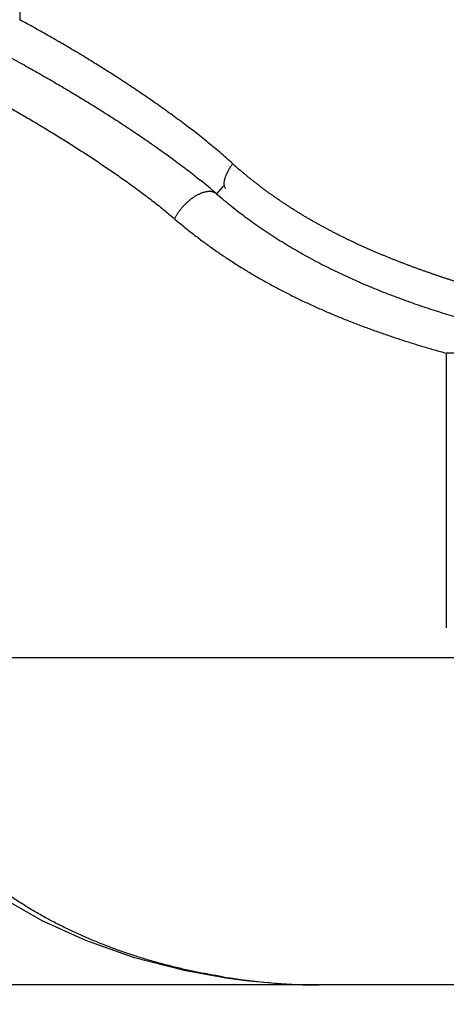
# Model space of a CAD drawing. Header units: millimetres. Extents: x 0 to 1071, y 0 to 742.
# Tile 117 of 130: x 766.83 to 769.43, y 432.32 to 438.33. Entities that reach past the tile are written whole.
import ezdxf

# ---------------------------------------------------------------- set-up
doc = ezdxf.new("R2010")
doc.units = ezdxf.units.MM
doc.header["$LTSCALE"] = 0.454724
doc.layers.add('NoLayerName_001', color=7, linetype='Continuous')
doc.styles.get("Standard").update_dxf_attribs({"font": 'txt', "bigfont": 'extfont2'})
doc.dimstyles.get("Standard").update_dxf_attribs({"dimtxt": 2.5, "dimasz": 2.5, "dimexe": 1, "dimexo": 1, "dimtad": 1, "dimdec": 3, "dimzin": 0, "dimdsep": 46, "dimtxsty": 'Standard', "dimcen": 2.5, "dimadec": 3, "dimazin": 0, "dimtfac": 0.75, "dimtdec": 3, "dimtmove": 0, "dimatfit": 3, "dimfxl": 1, "dimarcsym": 0})

# ---------------------------------------------------------------- blocks, each defined once
blk = doc.blocks.new('_OPEN30')
at = {"color": 0, "linetype": 'ByBlock', "lineweight": -2}
for p, q in [((-1, 0.267949), (0, 0)), ((0, 0), (-1, -0.267949)), ((0, 0), (-1, 0))]:
    blk.add_line(p, q, dxfattribs=at)
blk = doc.blocks.new('*D113')
at = {"layer": 'Defpoints', "color": 0}
for p in [(766.7033, 444.5895), (776.7033, 427.0895), (766.7033, 405.5059)]:
    blk.add_point(p, dxfattribs=at)
at = {"layer": 'NoLayerName_001', "color": 0, "linetype": 'Continuous', "lineweight": 13}
for p, q in [((766.7033, 442.0895), (766.7033, 403.0059)), ((776.7033, 424.5895), (776.7033, 403.0059)), ((762.9533, 405.5059), (759.2033, 405.5059)), ((776.7033, 405.5059), (766.7033, 405.5059)), ((776.7033, 405.5059), (799.5366, 405.5059)), ((780.4533, 405.5059), (784.2033, 405.5059))]:
    blk.add_line(p, q, dxfattribs=at)
at = {"layer": 'NoLayerName_001', "color": 0, "lineweight": 13, "xscale": 3.75, "yscale": 3.75, "zscale": 3.75}
blk.add_blockref('_OPEN30', (766.7033, 405.5059), dxfattribs=at)
at = {"layer": 'NoLayerName_001', "color": 0, "lineweight": 13, "xscale": 3.75, "yscale": 3.75, "zscale": 3.75, "rotation": 180}
blk.add_blockref('_OPEN30', (776.7033, 405.5059), dxfattribs=at)
at = {"layer": 'NoLayerName_001', "color": 0, "lineweight": 13, "insert": (791.8699, 412.3809), "char_height": 8.75, "attachment_point": 5}
blk.add_mtext('\\W0.8000;10', dxfattribs=at)

msp = doc.modelspace()

# ---------------------------------------------------------------- linework, layer by layer
at = {"layer": 'NoLayerName_001', "color": 60, "linetype": 'Continuous', "lineweight": 25}
for p, q in [((766.829437, 461.189454), (766.829437, 438.33325)), ((768.070454, 437.316384), (768.030948, 437.26997)), ((769.432035, 436.296949), (769.432035, 434.620459)), ((769.735907, 436.296949), (769.432035, 436.296949)), ((765.796735, 434.439454), (787.60978, 434.439453)), ((768.054509, 432.488143), (768.084975, 432.483532)), ((768.054552, 432.48813), (768.076433, 432.487717)), ((768.084975, 432.483532), (768.226852, 432.464908)), ((787.703257, 432.439454), (765.703257, 432.439454))]:
    msp.add_line(p, q, dxfattribs=at)
for points in [[(765.796811, 434.439454), (765.798506, 434.371239), (765.822283, 434.174754), (765.872199, 433.986473), (765.947188, 433.80354), (766.047568, 433.625503), (766.173917, 433.452395), (766.328379, 433.28412), (766.511023, 433.123406), (766.723797, 432.97173), (766.96412, 432.833535), (767.230604, 432.711804), (767.520855, 432.609424), (767.832191, 432.529027), (768.054552, 432.48813)], [(768.226852, 432.464908), (768.367001, 432.45129), (768.505214, 432.442778), (768.641296, 432.439493)]]:
    msp.add_lwpolyline(points, dxfattribs=at)
for centre, radius, start, end in [((761.363448, 428.169812), 11.3099, 60.947162, 62.3038169), ((769.729987, 439.218379), 2.382467, 227.7665252, 229.3395307), ((765.814014, 434.72249), 3.377053, 48.9687163, 51.1785025), ((768.674405, 436.252195), 3.811674, 260.6499297, 260.9742081), ((768.736313, 436.638462), 4.202864, 260.9667834, 262.3620949), ((768.685616, 436.22573), 3.787058, 262.2923548, 266.5244858), ((768.668586, 435.972255), 3.533018, 266.5509469, 266.8951436), ((768.664373, 435.891954), 3.452607, 266.8927879, 267.8510207), ((768.659012, 435.742775), 3.303331, 267.8469044, 269.3561129), ((768.65727, 435.615725), 3.17627, 269.3617843, 269.9983182)]:
    msp.add_arc(centre, radius, start, end, dxfattribs=at)
for points, knots in [([(764.207104, 438.863006), (764.235659, 438.855226), (764.292828, 438.839874), (764.378244, 438.815607), (764.463457, 438.790621), (764.548428, 438.764799), (764.633163, 438.738194), (764.717656, 438.710815), (764.801904, 438.682682), (764.885903, 438.653812), (764.969651, 438.624223), (765.053144, 438.593929), (765.13638, 438.562942), (765.219356, 438.53127), (765.30207, 438.498922), (765.384519, 438.465908), (765.4667, 438.432238), (765.548612, 438.397921), (765.630251, 438.362966), (765.711616, 438.327382), (765.792704, 438.29118), (765.873513, 438.254369), (765.954041, 438.216954), (766.034286, 438.178942), (766.114246, 438.140338), (766.193919, 438.101147), (766.273302, 438.061374), (766.352395, 438.021026), (766.431188, 437.980094), (766.509669, 437.938564), (766.587827, 437.896426), (766.665651, 437.853668), (766.743128, 437.810278), (766.820248, 437.766247), (766.896988, 437.721552), (766.973319, 437.676162), (767.04921, 437.630044), (767.124636, 437.583179), (767.199544, 437.5355), (767.273997, 437.487118), (767.323073, 437.454022), (767.34768, 437.437579)], [0, 0, 0, 0, 0.08878728, 0.17758091, 0.26638117, 0.35518788, 0.44400039, 0.53281764, 0.62163812, 0.71045989, 0.79928062, 0.88809868, 0.97691451, 1.06572866, 1.1545415, 1.24335317, 1.33216366, 1.42097275, 1.50978004, 1.59858494, 1.68738671, 1.77618454, 1.86497875, 1.95377034, 2.04256022, 2.1313492, 2.22013804, 2.3089273, 2.39771715, 2.48650785, 2.57530005, 2.66409473, 2.75289327, 2.84169714, 2.93050447, 3.01931136, 3.10811492, 3.19691347, 3.28570651, 3.37449489, 3.46328063, 3.46328063, 3.46328063, 3.46328063]), ([(768.128604, 437.454372), (768.115586, 437.466011), (768.089678, 437.489435), (768.050035, 437.523696), (768.009974, 437.557473), (767.969448, 437.590703), (767.928517, 437.623442), (767.887216, 437.655717), (767.845583, 437.68756), (767.803657, 437.719007), (767.761459, 437.750076), (767.719001, 437.780779), (767.676296, 437.811132), (767.633356, 437.841148), (767.590194, 437.870843), (767.546823, 437.900231), (767.503255, 437.929326), (767.459501, 437.958142), (767.415564, 437.986678), (767.371447, 438.014937), (767.327155, 438.042921), (767.282691, 438.070631), (767.238059, 438.09807), (767.193262, 438.12524), (767.148304, 438.152142), (767.103189, 438.178779), (767.057922, 438.205157), (767.012507, 438.231278), (766.966949, 438.25715), (766.921249, 438.282766), (766.87543, 438.308168), (766.844757, 438.32487), (766.829437, 438.33325)], [0, 0, 0, 0, 0.0523868, 0.10477832, 0.15717726, 0.20958418, 0.26199772, 0.31441466, 0.36683015, 0.41923842, 0.47163888, 0.524034, 0.5764258, 0.62881584, 0.6812052, 0.73359458, 0.78598424, 0.83837421, 0.8907646, 0.94315548, 0.99554683, 1.04793858, 1.1003306, 1.15272266, 1.20511452, 1.25750614, 1.30989755, 1.36228866, 1.41467932, 1.46706925, 1.51945811, 1.57184544, 1.57184544, 1.57184544, 1.57184544]), ([(766.855716, 438.056613), (766.870684, 438.048246), (766.90065, 438.031562), (766.945427, 438.006227), (766.990098, 437.980701), (767.03464, 437.954948), (767.079056, 437.928973), (767.123338, 437.902771), (767.167483, 437.876339), (767.211487, 437.849674), (767.255346, 437.822772), (767.299056, 437.79563), (767.342611, 437.768245), (767.38601, 437.740614), (767.429246, 437.712733), (767.472311, 437.68459), (767.515196, 437.656174), (767.557889, 437.627471), (767.600381, 437.598469), (767.642662, 437.569154), (767.684722, 437.539517), (767.726542, 437.509539), (767.768095, 437.479191), (767.809361, 437.448455), (767.850297, 437.417288), (767.890937, 437.38574), (767.917666, 437.364249), (767.931075, 437.353561)], [0, 0, 0, 0, 0.05144385, 0.10289112, 0.154341, 0.2057927, 0.25724553, 0.30869888, 0.36015219, 0.41160501, 0.46305693, 0.51450767, 0.56595697, 0.61740472, 0.66885087, 0.72029565, 0.77173962, 0.82318365, 0.87462891, 0.92607692, 0.97752939, 1.02898518, 1.08044107, 1.13189467, 1.18334457, 1.23479043, 1.28623305, 1.28623305, 1.28623305, 1.28623305]), ([(768.087319, 437.302085), (768.085876, 437.303656), (768.082715, 437.306548), (768.079697, 437.312298), (768.077699, 437.318513), (768.076718, 437.325219), (768.076552, 437.332236), (768.077072, 437.339446), (768.078139, 437.346709), (768.079621, 437.353886), (768.081387, 437.360857), (768.083346, 437.367561), (768.085482, 437.373989), (768.087781, 437.380184), (768.090236, 437.386193), (768.092835, 437.392064), (768.09557, 437.397846), (768.098431, 437.403583), (768.1014, 437.409313), (768.104476, 437.415045), (768.107656, 437.42077), (768.110934, 437.426478), (768.114304, 437.432157), (768.11776, 437.437798), (768.121298, 437.443386), (768.1249, 437.44892), (768.127377, 437.452552), (768.128604, 437.454372)], [0, 0, 0, 0, 0.006401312, 0.012721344, 0.019196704, 0.025940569, 0.032966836, 0.040220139, 0.047599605, 0.054974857, 0.062196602, 0.069167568, 0.075922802, 0.082513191, 0.088987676, 0.09539307, 0.101774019, 0.108173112, 0.114625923, 0.121134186, 0.127686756, 0.134272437, 0.140880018, 0.147498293, 0.154116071, 0.160722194, 0.167305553, 0.167305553, 0.167305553, 0.167305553]), ([(767.34768, 437.437579), (767.372077, 437.420826), (767.421044, 437.387563), (767.493484, 437.336195), (767.565255, 437.283878), (767.636018, 437.230204), (767.705798, 437.175251), (767.750857, 437.136847), (767.773566, 437.117868)], [0, 0, 0, 0, 0.08878691, 0.177582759, 0.266398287, 0.355220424, 0.444025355, 0.532810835, 0.532810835, 0.532810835, 0.532810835]), ([(768.271455, 437.334353), (768.266157, 437.338512), (768.255538, 437.346801), (768.239753, 437.359415), (768.224057, 437.372136), (768.208472, 437.384989), (768.192979, 437.397949), (768.182755, 437.406712), (768.177631, 437.411078)], [0, 0, 0, 0, 0.020207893, 0.040413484, 0.060616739, 0.080817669, 0.101016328, 0.121212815, 0.121212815, 0.121212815, 0.121212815]), ([(768.949379, 436.936266), (768.943231, 436.939011), (768.930924, 436.94448), (768.912523, 436.952816), (768.89416, 436.961233), (768.875841, 436.969747), (768.857566, 436.978356), (768.839338, 436.987061), (768.821156, 436.995864), (768.803023, 437.004767), (768.784939, 437.01377), (768.766906, 437.022875), (768.748925, 437.032083), (768.730996, 437.041393), (768.713122, 437.050807), (768.695302, 437.060326), (768.677539, 437.06995), (768.659833, 437.07968), (768.642186, 437.089516), (768.624599, 437.09946), (768.607072, 437.109512), (768.589607, 437.119673), (768.572206, 437.129944), (768.554868, 437.140325), (768.537596, 437.150816), (768.520391, 437.16142), (768.503253, 437.172136), (768.486184, 437.182966), (768.469185, 437.193909), (768.452259, 437.204966), (768.435407, 437.216139), (768.418631, 437.227427), (768.401934, 437.238832), (768.385317, 437.250354), (768.368784, 437.261993), (768.352335, 437.27375), (768.335973, 437.285627), (768.3197, 437.297622), (768.303522, 437.309741), (768.287425, 437.321965), (768.276786, 437.330233), (768.271455, 437.334353)], [0, 0, 0, 0, 0.02020085, 0.040401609, 0.060602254, 0.080802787, 0.101003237, 0.121203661, 0.141404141, 0.16160479, 0.181805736, 0.202006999, 0.222208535, 0.242410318, 0.262612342, 0.282814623, 0.303017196, 0.323220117, 0.343423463, 0.363627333, 0.383831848, 0.40403715, 0.424243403, 0.444450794, 0.464659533, 0.484869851, 0.505082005, 0.525296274, 0.545512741, 0.565730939, 0.58595034, 0.606170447, 0.626390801, 0.646610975, 0.66683058, 0.687049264, 0.707266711, 0.727482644, 0.747696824, 0.767909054, 0.788119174, 0.788119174, 0.788119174, 0.788119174]), ([(768.030937, 437.269957), (768.028685, 437.271504), (768.024321, 437.274852), (768.016835, 437.2784), (768.009034, 437.281121), (768.000961, 437.282881), (767.992776, 437.283786), (767.984552, 437.283924), (767.97635, 437.283397), (767.968212, 437.282297), (767.960168, 437.280682), (767.95223, 437.278608), (767.94441, 437.27613), (767.936711, 437.273305), (767.929139, 437.27017), (767.921695, 437.266748), (767.91438, 437.263061), (767.90719, 437.259132), (767.900125, 437.254986), (767.893182, 437.250639), (767.886364, 437.246097), (767.87967, 437.241369), (767.8731, 437.236462), (767.866656, 437.231384), (767.860337, 437.226142), (767.854142, 437.220745), (767.848074, 437.2152), (767.84213, 437.209515), (767.836313, 437.203697), (767.830621, 437.197755), (767.825054, 437.191695), (767.819618, 437.185521), (767.814317, 437.179235), (767.809156, 437.172837), (767.804141, 437.16633), (767.799276, 437.159716), (767.794566, 437.152998), (767.790023, 437.146172), (767.785623, 437.139258), (767.782857, 437.134549), (767.781454, 437.132208)], [0, 0, 0, 0, 0.008194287, 0.016440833, 0.02471218, 0.032951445, 0.041165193, 0.049380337, 0.057596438, 0.065798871, 0.07399588, 0.082196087, 0.090399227, 0.09859788, 0.106789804, 0.114979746, 0.123170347, 0.131361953, 0.13955291, 0.147742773, 0.155933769, 0.164127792, 0.172326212, 0.180529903, 0.188739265, 0.196954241, 0.205174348, 0.213398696, 0.221626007, 0.229854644, 0.238082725, 0.246308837, 0.254531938, 0.262751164, 0.270965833, 0.279175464, 0.287379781, 0.295578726, 0.303772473, 0.311961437, 0.311961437, 0.311961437, 0.311961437]), ([(768.030937, 437.269957), (768.045758, 437.257284), (768.075208, 437.231702), (768.120567, 437.194715), (768.166588, 437.158537), (768.21336, 437.123307), (768.260808, 437.088975), (768.308898, 437.055539), (768.357588, 437.022986), (768.406838, 436.991303), (768.456619, 436.960482), (768.506909, 436.930515), (768.557686, 436.901397), (768.608931, 436.873117), (768.660621, 436.845669), (768.712736, 436.819045), (768.765257, 436.793236), (768.818163, 436.768233), (768.871431, 436.744011), (768.925039, 436.720547), (768.978966, 436.697817), (769.03319, 436.675797), (769.08769, 436.654463), (769.142443, 436.633792), (769.197429, 436.613757), (769.252634, 436.594342), (769.308044, 436.57553), (769.363647, 436.557308), (769.419432, 436.539655), (769.475391, 436.522575), (769.531491, 436.505973), (769.569036, 436.495414), (769.587789, 436.490072)], [0, 0, 0, 0, 0.05850232, 0.11702175, 0.17555868, 0.23411133, 0.2926759, 0.35124664, 0.40981593, 0.46837487, 0.52692114, 0.58545824, 0.64398901, 0.70251542, 0.76103859, 0.81955883, 0.87807569, 0.93658941, 0.99510313, 1.05361929, 1.11213905, 1.1706623, 1.22918772, 1.28771288, 1.34623451, 1.404752, 1.46326656, 1.52177889, 1.58028907, 1.63879662, 1.69730051, 1.75579917, 1.75579917, 1.75579917, 1.75579917]), ([(767.773566, 437.117868), (767.792602, 437.101904), (767.830401, 437.069622), (767.888825, 437.023246), (767.948227, 436.978061), (768.008736, 436.934279), (768.070241, 436.891828), (768.132697, 436.850714), (768.196039, 436.810921), (768.260209, 436.772439), (768.325147, 436.735256), (768.390793, 436.699362), (768.457087, 436.664745), (768.523969, 436.631393), (768.59139, 436.599293), (768.659309, 436.568415), (768.727694, 436.538711), (768.796523, 436.510135), (768.865773, 436.48264), (768.93542, 436.456177), (769.00544, 436.430698), (769.075807, 436.406162), (769.146499, 436.382547), (769.217488, 436.359819), (769.288756, 436.337985), (769.360244, 436.316895), (769.408124, 436.303624), (769.432035, 436.29689)], [0, 0, 0, 0, 0.07453114, 0.1491101, 0.22374015, 0.29842127, 0.37315023, 0.44792082, 0.52272396, 0.59754784, 0.67237813, 0.74719804, 0.82198853, 0.89672838, 0.97139604, 1.04599386, 1.12054216, 1.19505915, 1.26956053, 1.3440595, 1.41856688, 1.49308753, 1.56761899, 1.642157, 1.71669612, 1.79122969, 1.86574996, 1.86574996, 1.86574996, 1.86574996]), ([(767.781454, 437.132208), (767.780109, 437.129834), (767.77736, 437.12512), (767.774851, 437.120274), (767.773567, 437.117868)], [0, 0, 0, 0, 0.0081848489, 0.0163665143, 0.0163665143, 0.0163665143, 0.0163665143]), ([(769.803257, 436.628481), (769.79753, 436.631826), (769.786428, 436.639474), (769.767083, 436.645453), (769.748083, 436.652186), (769.728844, 436.658374), (769.709611, 436.664521), (769.658212, 436.680606), (769.600297, 436.6984), (769.542504, 436.716585), (769.51684, 436.72474), (769.497606, 436.730898), (769.478387, 436.737099), (769.459182, 436.743347), (769.439993, 436.749644), (769.420821, 436.755993), (769.401668, 436.762396), (769.382532, 436.768855), (769.363416, 436.77537), (769.344321, 436.781945), (769.325246, 436.788581), (769.306193, 436.795279), (769.287163, 436.802042), (769.268156, 436.808869), (769.249173, 436.815763), (769.230216, 436.822726), (769.211284, 436.829757), (769.192378, 436.83686), (769.1735, 436.844035), (769.15465, 436.851283), (769.135828, 436.858606), (769.117036, 436.866005), (769.098274, 436.873482), (769.079543, 436.881037), (769.060843, 436.888673), (769.042176, 436.896391), (769.023543, 436.904192), (769.004944, 436.912076), (768.986383, 436.920049), (768.967855, 436.928098), (768.955541, 436.93355), (768.949379, 436.936266)], [0, 0, 0, 0, 0.019897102, 0.040082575, 0.060290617, 0.08048097, 0.100675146, 0.120872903, 0.242046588, 0.282438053, 0.30263378, 0.322829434, 0.343025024, 0.363220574, 0.383416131, 0.403611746, 0.423807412, 0.444003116, 0.464198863, 0.484394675, 0.50459059, 0.524786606, 0.544982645, 0.565178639, 0.585374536, 0.6055703, 0.625765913, 0.645961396, 0.666156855, 0.686352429, 0.706548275, 0.726744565, 0.746941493, 0.767139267, 0.787337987, 0.807537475, 0.827737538, 0.847938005, 0.868138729, 0.888339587, 0.908540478, 0.908540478, 0.908540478, 0.908540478]), ([(768.055137, 432.491162), (768.029353, 432.495681), (767.977701, 432.504329), (767.900633, 432.519656), (767.823838, 432.536424), (767.747405, 432.554904), (767.671369, 432.575052), (767.595782, 432.596906), (767.520688, 432.620483), (767.446136, 432.645806), (767.372172, 432.672895), (767.298847, 432.701769), (767.226227, 432.732447), (767.154393, 432.764958), (767.083436, 432.799323), (767.013445, 432.835566), (766.94451, 432.87371), (766.876721, 432.913777), (766.810168, 432.955791), (766.744941, 432.999775), (766.681131, 433.045752), (766.618834, 433.093737), (766.558161, 433.143751), (766.499246, 433.195811), (766.442221, 433.24993), (766.387224, 433.306122), (766.334399, 433.364389), (766.283899, 433.42471), (766.23589, 433.487042), (766.190544, 433.551338), (766.148033, 433.617548), (766.10854, 433.685617), (766.072227, 433.755453), (766.039235, 433.826933), (766.009714, 433.899931), (765.983824, 433.974319), (765.961685, 434.049955), (765.943591, 434.126678), (765.92894, 434.204176), (765.923082, 434.25641), (765.919665, 434.282449)], [0, 0, 0, 0, 0.07853015, 0.15710007, 0.23570256, 0.31433228, 0.39298588, 0.47166211, 0.55036187, 0.62908836, 0.70784713, 0.78664594, 0.86548002, 0.94432607, 1.02316333, 1.10197565, 1.18075181, 1.25948585, 1.33817739, 1.41683201, 1.49546156, 1.5740831, 1.65269898, 1.73130299, 1.80989846, 1.88849952, 1.96712921, 2.04578412, 2.12444273, 2.20309537, 2.28174622, 2.36041327, 2.43910138, 2.5177991, 2.59650489, 2.67522978, 2.75399839, 2.83281758, 2.9116447, 2.9904319, 2.9904319, 2.9904319, 2.9904319])]:
    msp.add_open_spline(points, degree=3, knots=knots, dxfattribs=at)

# ---------------------------------------------------------------- dimensions: what is measured, and where the dimension line sits
at = {"layer": 'NoLayerName_001', "color": 3, "linetype": 'Continuous', "lineweight": 13}
dim = msp.add_linear_dim(base=(766.703257, 405.505946), p1=(776.703257, 427.089454), p2=(766.703257, 444.589453), angle=180, text='\\W0.8000;<>', dimstyle='Standard', override={"dimtxt": 8.75, "dimasz": 3.75, "dimexe": 2.5, "dimexo": 2.5, "dimgap": 2.5, "dimzin": 8, "dimblk": 'OPEN30', "dimclrd": 0, "dimclre": 0, "dimclrt": 0, "dimtp": 0, "dimtm": 0, "dimlwd": 13, "dimlwe": 13}, dxfattribs=at)
dim.commit()
dim.dimension.update_dxf_attribs({"geometry": '*D113', "text_midpoint": (791.869924, 405.505946), "dimtype": 160})

doc.saveas('drawing.dxf')
